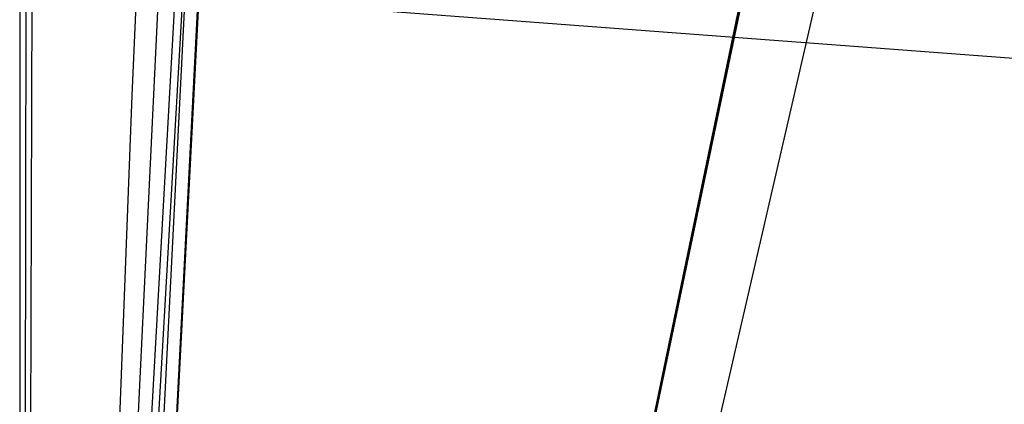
# Model space of a CAD drawing. Header units: millimetres. Extents: x 0 to 1298, y -1 to 755.
# Tile 114 of 169: x 0 to 0.877, y 2.725 to 3.068. Entities that reach past the tile are written whole.
import ezdxf

# ---------------------------------------------------------------- set-up
doc = ezdxf.new("R2010")
doc.units = ezdxf.units.MM
doc.layers.add('1', color=7, linetype='Continuous')

# ---------------------------------------------------------------- blocks, each defined once
blk = doc.blocks.new('PART004')
at = {"layer": '1'}
blk.add_lwpolyline([(201.2, 0), (201.2, 68), (0, 68), (0, 0)], close=True, dxfattribs=at)
blk = doc.blocks.new('PART006')
at = {"layer": '1'}
blk.add_lwpolyline([(0, 0), (300, 0), (300, 40), (0, 40)], close=True, dxfattribs=at)
blk = doc.blocks.new('PART007')
at = {"layer": '1'}
blk.add_lwpolyline([(132.3, 0), (132.3, 60.7), (0, 60.7), (0, 0)], close=True, dxfattribs=at)
blk = doc.blocks.new('PART008')
at = {"layer": '1'}
blk.add_lwpolyline([(0, 40), (0, 0), (300, 0), (300, 40)], close=True, dxfattribs=at)
blk = doc.blocks.new('PART009')
at = {"layer": '1'}
blk.add_lwpolyline([(246.2, 281), (192.3, 285.1), (143.8, 288.7), (125.2, 290), (106.6, 291.2), (88.1, 292.2), (80.8, 292.4), (69.6, 292.9), (56.2, 293.2), (42.5, 293.4), (31.8, 293.6), (21, 293.8), (10.6, 294), (5.7, 294.1), (0.9, 294.2), (0.1, 56.7), (0, 0), (81, 0), (290.1, 0)], dxfattribs=at)
blk = doc.blocks.new('PART010')
at = {"layer": '1'}
blk.add_lwpolyline([(54.2, 7.5), (82, 140.8), (29.3, 140.7), (0, 0)], close=True, dxfattribs=at)
blk = doc.blocks.new('PART011')
at = {"layer": '1'}
blk.add_lwpolyline([(195, 0), (195, 90), (0, 90), (0, 0)], close=True, dxfattribs=at)
blk = doc.blocks.new('PART013')
at = {"layer": '1'}
blk.add_lwpolyline([(0, 0), (200, 0), (200, 40), (0, 40)], close=True, dxfattribs=at)
blk = doc.blocks.new('PART014')
at = {"layer": '1'}
blk.add_lwpolyline([(0, 0), (697.5, 0), (697.5, 65), (0, 65)], close=True, dxfattribs=at)
blk = doc.blocks.new('PART021')
at = {"layer": '1'}
blk.add_lwpolyline([(4.7, 105.8), (4, 94.2), (3.3, 82.7), (2.6, 71.1), (2.1, 59.3), (1.7, 48), (1.3, 36.8), (1.1, 31.4), (1, 26.1), (0.8, 21.1), (0.7, 16.3), (0.5, 13), (0.4, 9.4), (0.3, 7.5), (0.1, 3), (0, 0.4), (3.1, 0.3), (8.8, 0.3), (11.4, 0.2), (16.3, 0.2), (20.9, 0.1), (29.2, 0.1), (33.3, 0), (133, 0)], dxfattribs=at)
blk = doc.blocks.new('PART022')
at = {"layer": '1'}
blk.add_lwpolyline([(80.1, 0), (80.1, 182), (0, 182), (0, 0)], close=True, dxfattribs=at)
blk = doc.blocks.new('PART023')
at = {"layer": '1'}
blk.add_lwpolyline([(162, 0), (162, 207.1), (0, 207.1), (0, 0)], close=True, dxfattribs=at)
blk = doc.blocks.new('PART026')
at = {"layer": '1'}
blk.add_lwpolyline([(105, 0), (105, 105), (0, 105), (0, 0)], close=True, dxfattribs=at)
blk = doc.blocks.new('PART027')
at = {"layer": '1'}
blk.add_lwpolyline([(3.8, 95), (3, 84.7), (2.3, 74.4), (1.7, 63.9), (1.2, 53.1), (1, 43), (0.9, 32.9), (0.7, 23.2), (0.7, 18.7), (0.6, 14.5), (0.5, 11.5), (0.3, 8.3), (0.3, 6.6), (0.2, 4.7), (0.1, 2.6), (0, 0.3), (4, 0.2), (11.6, 0.2), (15.1, 0.1), (22, 0.1), (28.8, 0), (74.8, 0), (97.1, 0.1), (119.2, 0.1)], dxfattribs=at)
blk = doc.blocks.new('PART028')
at = {"layer": '1'}
blk.add_lwpolyline([(70, 0), (70, 200), (0, 200), (0, 0)], close=True, dxfattribs=at)
blk = doc.blocks.new('PART029')
at = {"layer": '1'}
blk.add_lwpolyline([(70, 200), (0, 200), (0, 0), (70, 0)], close=True, dxfattribs=at)
blk = doc.blocks.new('PART030')
at = {"layer": '1'}
blk.add_lwpolyline([(70, 0), (70, 140), (0, 140), (0, 0)], close=True, dxfattribs=at)
blk = doc.blocks.new('PART035')
at = {"layer": '1'}
blk.add_lwpolyline([(74.2, 72.6), (64.6, 73.8), (59.1, 74.5), (48.3, 76), (36.7, 77.7), (26.3, 79.2), (4.2, 82.6), (0, 0.2), (22.2, 3.4), (33.8, 4.9), (45.8, 6.4), (57.6, 7.6), (58.9, 7.7), (61.9, 7.9), (62.5, 8), (66.4, 8.2), (68, 8.4), (78.7, 8.9)], dxfattribs=at)
blk = doc.blocks.new('PART037')
at = {"layer": '1'}
blk.add_lwpolyline([(140, 0), (140, 32.4), (0, 32.4), (0, 0)], close=True, dxfattribs=at)
blk = doc.blocks.new('PART042')
at = {"layer": '1'}
blk.add_lwpolyline([(140, 32.5), (0, 32.4), (0, 0), (140, 0.1)], close=True, dxfattribs=at)
blk = doc.blocks.new('PART045')
at = {"layer": '1'}
blk.add_lwpolyline([(245.1, 93.5), (34.1, 93.5), (30.1, 93.2), (25.7, 92.5), (21.7, 91.3), (17.4, 89.8), (13.4, 87.5), (9.7, 84.8), (7.9, 83), (6.2, 81), (4.8, 78.7), (3.5, 76.4), (2.5, 74.1), (1.5, 71.5), (0.8, 68.8), (0.3, 66.3), (0.2, 64.5), (0, 61.7), (0, 16), (0, 0), (279.2, 0)], dxfattribs=at)
blk = doc.blocks.new('PART046')
at = {"layer": '1'}
blk.add_lwpolyline([(246.7, 95), (35.6, 95), (31.4, 94.7), (26.9, 93.9), (22.7, 92.7), (18.3, 91.2), (14.1, 88.8), (10.2, 86), (8.2, 84), (6.5, 81.9), (5, 79.4), (3.7, 77.1), (2.6, 74.7), (1.5, 71.9), (0.9, 69.2), (0.4, 66.5), (0.2, 64.8), (0, 61.7), (0, 16), (0, 0), (282.2, 0)], dxfattribs=at)
blk = doc.blocks.new('PART047')
at = {"layer": '1'}
blk.add_lwpolyline([(246.7, 95), (35.6, 95), (31.4, 94.7), (26.9, 93.9), (22.7, 92.7), (18.3, 91.1), (14.1, 88.8), (10.2, 86), (8.2, 84), (6.5, 81.9), (5, 79.4), (3.7, 77.1), (2.6, 74.7), (1.5, 71.9), (0.9, 69.2), (0.4, 66.4), (0.2, 64.8), (0, 61.7), (0, 16), (0, 0), (282.2, 0)], dxfattribs=at)
blk = doc.blocks.new('PART048')
at = {"layer": '1'}
blk.add_lwpolyline([(72.6, 70.9), (69.2, 71.3), (63.1, 72.1), (57.5, 72.7), (46.7, 74.3), (35.1, 76), (24.7, 77.5), (4.1, 80.6), (0, 0.2), (20.3, 3.1), (31.9, 4.6), (44, 6.1), (55.9, 7.4), (58.6, 7.6), (60.2, 7.7), (62.4, 7.8), (63.8, 7.9), (65.4, 8), (66.5, 8.1), (76.8, 8.6)], dxfattribs=at)
blk = doc.blocks.new('PART049')
at = {"layer": '1'}
blk.add_lwpolyline([(245, 93.5), (34.1, 93.5), (30, 93.2), (25.6, 92.4), (21.6, 91.3), (17.3, 89.8), (13.3, 87.5), (9.6, 84.8), (7.8, 82.9), (6.2, 81), (4.7, 78.6), (3.4, 76.3), (2.4, 74.1), (1.4, 71.4), (0.7, 68.8), (0.3, 66.2), (0.1, 64.4), (0, 61.7), (0, 16), (0, 0), (279.1, 0)], dxfattribs=at)
blk = doc.blocks.new('PART052')
at = {"layer": '1'}
blk.add_lwpolyline([(0, 0), (570, 0), (570, 65), (0, 65)], close=True, dxfattribs=at)
blk = doc.blocks.new('PART053')
at = {"layer": '1'}
blk.add_lwpolyline([(201.2, 0), (201.2, 68), (0, 68), (0, 0)], close=True, dxfattribs=at)
blk = doc.blocks.new('PART055')
at = {"layer": '1'}
blk.add_lwpolyline([(133, 0), (133, 60), (0, 60), (0, 0)], close=True, dxfattribs=at)
blk = doc.blocks.new('PART058')
at = {"layer": '1'}
blk.add_lwpolyline([(1.5, 155.4), (1.3, 144), (1.2, 132.9), (1, 122.1), (0.9, 111.3), (0.7, 98), (0.5, 84.6), (0.2, 57.5), (0.1, 29.1), (0, 15), (0, 1), (4.7, 0.8), (9.5, 0.6), (19.5, 0.3), (29.8, 0), (40, 0), (54.3, 0.3), (68.4, 0.9), (91.1, 1.8), (99.5, 2.1), (116.9, 2.8), (143.3, 4.1), (160.7, 5.2), (176.6, 6.2)], dxfattribs=at)
blk = doc.blocks.new('PART059')
at = {"layer": '1'}
blk.add_lwpolyline([(300, 0), (300, 40), (0, 40), (0, 0)], close=True, dxfattribs=at)
blk = doc.blocks.new('PART060')
at = {"layer": '1'}
blk.add_lwpolyline([(200, 0), (200, 40), (0, 40), (0, 0)], close=True, dxfattribs=at)
blk = doc.blocks.new('PART062')
at = {"layer": '1'}
blk.add_lwpolyline([(82, 140.9), (27.8, 133.3), (0, 0), (52.6, 0.1)], close=True, dxfattribs=at)
blk = doc.blocks.new('PART066')
at = {"layer": '1'}
blk.add_lwpolyline([(300, 40), (0, 40), (0, 0), (300, 0)], close=True, dxfattribs=at)
blk = doc.blocks.new('PART071')
at = {"layer": '1'}
blk.add_lwpolyline([(80.2, 0), (80.2, 182), (0, 182), (0, 0)], close=True, dxfattribs=at)
blk = doc.blocks.new('PART082')
at = {"layer": '1'}
blk.add_lwpolyline([(248.7, 235.1), (212.9, 238.7), (190, 241.3), (167, 244), (146.4, 246.2), (125.7, 248.4), (98.8, 251.2), (85.4, 252.4), (71.9, 253.5), (53, 254.5), (34.3, 255.1), (17.8, 255.5), (9.5, 255.6), (1, 255.8), (0.2, 56.6), (0, 0), (70, 0), (235, 0.1), (266.6, 0.1)], dxfattribs=at)
blk = doc.blocks.new('PART086')
at = {"layer": '1'}
blk.add_lwpolyline([(0, 32.4), (0, 0), (140, 0.1), (140, 32.5)], close=True, dxfattribs=at)
blk = doc.blocks.new('PART088')
at = {"layer": '1'}
blk.add_lwpolyline([(0, 32.4), (0, 0), (140, 0), (140, 32.4)], close=True, dxfattribs=at)
blk = doc.blocks.new('PART098')
at = {"layer": '1'}
blk.add_lwpolyline([(267.3, 0), (267.3, 160.9), (0, 160.9), (0, 0), (133.7, 0)], close=True, dxfattribs=at)
blk = doc.blocks.new('PART100')
at = {"layer": '1'}
blk.add_lwpolyline([(264.2, 0), (264.2, 159.3), (0, 159.3), (0, 0), (132.1, 0)], close=True, dxfattribs=at)
blk = doc.blocks.new('PART101')
at = {"layer": '1'}
blk.add_lwpolyline([(264.2, 0), (264.2, 159.4), (0, 159.4), (0, 0), (132.1, 0)], close=True, dxfattribs=at)
blk = doc.blocks.new('PART102')
at = {"layer": '1'}
blk.add_lwpolyline([(267.2, 0), (267.2, 160.8), (0, 160.8), (0, 0), (133.6, 0)], close=True, dxfattribs=at)
blk = doc.blocks.new('PART107')
at = {"layer": '1'}
blk.add_lwpolyline([(6.4, 115.4), (4.8, 90.8), (4.2, 82.7), (3.6, 73.6), (2.6, 55.6), (2.1, 46.3), (1.7, 37.5), (1.4, 28.7), (1.2, 24.4), (1, 20.3), (0.9, 16.4), (0.7, 12.7), (0.6, 10.1), (0.4, 7.3), (0.3, 5.8), (0.1, 2.3), (0, 0.3), (4.1, 0.2), (8, 0.2), (15.5, 0.1), (22.7, 0.1), (29.9, 0), (50.6, 0), (71.7, 0.1)], dxfattribs=at)
blk = doc.blocks.new('PART109')
at = {"layer": '1'}
blk.add_lwpolyline([(0, 0), (675, 0), (675, 65), (0, 65)], close=True, dxfattribs=at)
blk = doc.blocks.new('PART118')
at = {"layer": '1'}
blk.add_lwpolyline([(191.6, 44.3), (9, 45), (8.6, 42.1), (8.1, 39.5), (7.2, 34.6), (6.5, 30.5), (5.6, 26.3), (3.9, 17.7), (2, 8.7), (0, 0), (237, 0.3)], dxfattribs=at)
blk = doc.blocks.new('PART119')
at = {"layer": '1'}
blk.add_lwpolyline([(54.1, 7.6), (81.9, 140.8), (29.3, 140.7), (0, 0)], close=True, dxfattribs=at)
blk = doc.blocks.new('PART124')
at = {"layer": '1'}
blk.add_lwpolyline([(80.2, 0), (80.2, 182.1), (0, 182.1), (0, 0)], close=True, dxfattribs=at)
blk = doc.blocks.new('PART127')
at = {"layer": '1'}
blk.add_lwpolyline([(5.5, 96.3), (4.9, 88.8), (4.2, 81.4), (3.5, 72.4), (2.7, 63.6), (2.1, 54.7), (1.5, 45.6), (0.9, 28.4), (0.8, 24.2), (0.7, 20.1), (0.6, 16.3), (0.5, 12.6), (0.3, 7.3), (0.3, 5.8), (0.2, 4.2), (0.1, 2.4), (0, 0.3), (5.8, 0.3), (11.1, 0.2), (15.9, 0.2), (20.5, 0.1), (24.8, 0.1), (33.3, 0), (72.9, 0)], dxfattribs=at)
blk = doc.blocks.new('PART131')
at = {"layer": '1'}
blk.add_lwpolyline([(0, 0), (583.1, 0), (583.1, 65), (0, 65)], close=True, dxfattribs=at)
blk = doc.blocks.new('PART142')
at = {"layer": '1'}
blk.add_lwpolyline([(0, 32), (0, 0), (137, 0), (137, 32)], close=True, dxfattribs=at)
blk = doc.blocks.new('PART145')
at = {"layer": '1'}
blk.add_lwpolyline([(231.3, 92.5), (37.7, 92.5), (34.1, 92.4), (30, 92.2), (25.7, 91.4), (21.6, 90.2), (17.3, 88.7), (13.3, 86.5), (9.6, 83.8), (7.8, 81.9), (6.2, 80), (4.7, 77.6), (3.5, 75.3), (2.4, 73), (1.4, 70.4), (0.8, 67.8), (0.3, 65.2), (0.1, 63), (0, 60.7), (0, 15), (0, 0), (269, 0)], dxfattribs=at)
blk = doc.blocks.new('PART147')
at = {"layer": '1'}
blk.add_lwpolyline([(78.4, 77.8), (3.5, 67.9), (2.7, 52.5), (0, 0), (11, 3.5), (13.6, 4.3), (18.2, 5.6), (22.7, 6.8), (23.6, 7), (24.2, 7.1), (27.2, 7.9), (33.1, 9.2), (39.2, 10.3), (45.8, 11.3), (52.4, 12.1), (58.9, 12.8), (60.1, 12.9), (62.5, 13.2), (63.6, 13.3), (65.4, 13.4), (65.9, 13.4), (73.6, 13.8)], dxfattribs=at)
blk = doc.blocks.new('PART148')
at = {"layer": '1'}
blk.add_lwpolyline([(137, 32), (0, 32), (0, 0), (137, 0)], close=True, dxfattribs=at)
blk = doc.blocks.new('PART153')
at = {"layer": '1'}
blk.add_lwpolyline([(4.9, 94.8), (0, 0), (15.9, 5), (18.4, 5.8), (22.8, 7.1), (27.2, 8.2), (31.7, 9.3), (37.5, 10.6), (43.7, 11.7), (49.9, 12.6), (56.6, 13.5), (63.2, 14.2), (64.1, 14.3), (67.1, 14.6), (67.4, 14.6), (68.8, 14.7), (69.7, 14.8), (76.4, 15.2)], dxfattribs=at)
blk = doc.blocks.new('PART158')
at = {"layer": '1'}
blk.add_lwpolyline([(245.1, 92.9), (240.7, 93.6), (236.5, 94), (35.6, 94), (31.4, 93.6), (26.9, 92.9), (22.7, 91.7), (18.2, 90.1), (14, 87.7), (10.2, 84.9), (8.2, 82.9), (6.5, 80.8), (4.9, 78.4), (2.5, 73.6), (1.5, 70.9), (0.8, 68.1), (0.3, 65.4), (0.1, 62.8), (0, 60.7), (0, 15), (0, 0), (272, 0)], dxfattribs=at)
blk = doc.blocks.new('PART159')
at = {"layer": '1'}
blk.add_lwpolyline([(231.3, 92.5), (37.8, 92.5), (34.1, 92.4), (30, 92.2), (25.7, 91.4), (21.6, 90.2), (17.4, 88.7), (13.3, 86.5), (9.7, 83.8), (7.8, 81.9), (6.2, 80), (4.7, 77.6), (3.5, 75.3), (2.4, 73), (1.4, 70.4), (0.8, 67.8), (0.3, 65.2), (0.2, 63), (0, 60.7), (0, 15), (0, 0), (269, 0)], dxfattribs=at)
blk = doc.blocks.new('PART160')
at = {"layer": '1'}
blk.add_lwpolyline([(245.1, 92.9), (240.7, 93.6), (236.5, 93.9), (232.8, 94), (39.3, 94), (35.6, 93.9), (31.4, 93.6), (26.9, 92.9), (22.7, 91.7), (18.2, 90.1), (14, 87.7), (10.2, 84.9), (8.2, 82.9), (6.5, 80.8), (4.9, 78.4), (2.5, 73.6), (1.5, 70.8), (0.8, 68.1), (0.3, 65.4), (0.1, 62.8), (0, 60.7), (0, 15), (0, 0), (272, 0)], dxfattribs=at)
blk = doc.blocks.new('PART174')
at = {"layer": '1'}
blk.add_lwpolyline([(0.2, 241.8), (0, 41.3), (0, 3.1), (41.2, 0), (44.8, 0.3), (48.1, 0.6), (51.2, 0.9), (54, 1.1), (56.7, 1.3), (59.1, 1.5), (61.4, 1.7), (63.5, 1.9), (67.5, 2.2), (71.2, 2.6), (78.4, 3.2), (82.9, 3.7), (87.6, 4.1), (92.7, 4.6), (98, 5.1), (103.5, 5.7), (109.3, 6.2)], dxfattribs=at)
blk = doc.blocks.new('PART183')
at = {"layer": '1'}
blk.add_lwpolyline([(0, 0), (707.5, 0), (707.5, 65), (0, 65)], close=True, dxfattribs=at)
blk = doc.blocks.new('PART190')
at = {"layer": '1'}
blk.add_lwpolyline([(251.4, 291.7), (195.7, 295.2), (145.5, 298.3), (127.4, 299.4), (109.2, 300.4), (91.1, 301.2), (80.7, 301.5), (73, 301.7), (57.8, 301.9), (42.4, 302), (21.1, 302.2), (10.7, 302.3), (5.7, 302.4), (0.8, 302.4), (0.2, 56.7), (0, 0), (81, 0), (295.2, 0)], dxfattribs=at)
blk = doc.blocks.new('PART196')
at = {"layer": '1'}
blk.add_lwpolyline([(201.2, 0), (201.2, 68), (0, 68), (0, 0)], close=True, dxfattribs=at)
blk = doc.blocks.new('PART198')
at = {"layer": '1'}
blk.add_lwpolyline([(132.3, 0), (132.3, 60.7), (0, 60.7), (0, 0)], close=True, dxfattribs=at)
blk = doc.blocks.new('PART201')
at = {"layer": '1'}
blk.add_lwpolyline([(80.1, 0), (80.1, 182), (0, 182), (0, 0)], close=True, dxfattribs=at)
blk = doc.blocks.new('PART203')
at = {"layer": '1'}
blk.add_lwpolyline([(0, 0), (540, 0), (540, 65), (0, 65)], close=True, dxfattribs=at)
blk = doc.blocks.new('PART204')
at = {"layer": '1'}
blk.add_lwpolyline([(132.3, 0), (132.3, 60.7), (0, 60.7), (0, 0)], close=True, dxfattribs=at)
blk = doc.blocks.new('PART208')
at = {"layer": '1'}
blk.add_lwpolyline([(54.2, 7.6), (81.9, 140.9), (29.3, 140.8), (0, 0)], close=True, dxfattribs=at)
blk = doc.blocks.new('PART215')
at = {"layer": '1'}
blk.add_lwpolyline([(80.2, 0), (80.2, 182), (0, 182), (0, 0)], close=True, dxfattribs=at)

msp = doc.modelspace()

# ---------------------------------------------------------------- block references
for name in ['PART190', 'PART009', 'PART082', 'PART174', 'PART027', 'PART023', 'PART021', 'PART028', 'PART029', 'PART124', 'PART022', 'PART071', 'PART201', 'PART215', 'PART058', 'PART107', 'PART098', 'PART102', 'PART101', 'PART100', 'PART127', 'PART062', 'PART208', 'PART010', 'PART119', 'PART030', 'PART026', 'PART046', 'PART047', 'PART153', 'PART158', 'PART160', 'PART045', 'PART049', 'PART145', 'PART159', 'PART011', 'PART035', 'PART048', 'PART147', 'PART004', 'PART053', 'PART196', 'PART014', 'PART052', 'PART109', 'PART131', 'PART183', 'PART203', 'PART007', 'PART198', 'PART204', 'PART055', 'PART118', 'PART006', 'PART008', 'PART013', 'PART059', 'PART060', 'PART066', 'PART042', 'PART086', 'PART037', 'PART088', 'PART142', 'PART148']:
    msp.add_blockref(name, (0, 0))

doc.saveas('drawing.dxf')
